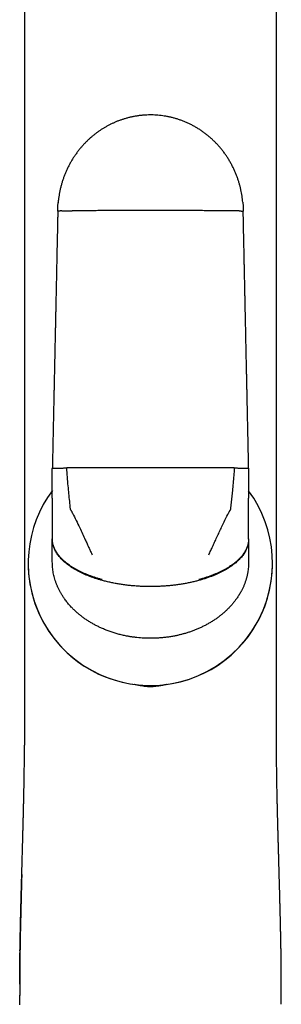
# Model space of a CAD drawing. Header units: millimetres. Extents: x 8 to 722, y 12 to 747.
# Tile 31 of 36: x 423 to 447, y 567 to 657. Entities that reach past the tile are written whole.
import ezdxf

# ---------------------------------------------------------------- set-up
doc = ezdxf.new("R2010")
doc.units = ezdxf.units.MM

msp = doc.modelspace()

# ---------------------------------------------------------------- linework, layer by layer
at = {"color": 7, "linetype": 'Continuous', "lineweight": 30}
for p, q in [((426.21, 613.345), (426.21, 616.083)), ((444.21, 616.083), (444.21, 613.345)), ((426.21, 613.345), (426.21, 613.096)), ((426.21, 613.096), (426.21, 611.602)), ((444.21, 613.096), (444.21, 613.345)), ((444.21, 611.602), (444.21, 613.096)), ((426.21, 611.602), (426.21, 610.768)), ((444.21, 610.768), (444.21, 611.602)), ((426.21, 610.768), (426.21, 609.636)), ((444.21, 609.636), (444.21, 610.768)), ((426.21, 609.636), (426.21, 609.597)), ((426.21, 608.749), (426.21, 609.597)), ((444.21, 609.597), (444.21, 609.636)), ((444.21, 609.597), (444.21, 608.749)), ((426.21, 607.517), (426.21, 608.749)), ((444.21, 608.749), (444.21, 607.517)), ((426.21, 607.509), (426.21, 607.517)), ((426.21, 607.509), (426.21, 607.505)), ((444.21, 607.517), (444.21, 607.509)), ((444.21, 607.505), (444.21, 607.509)), ((423.997, 607.381), (423.997, 607.381)), ((446.397, 607.381), (446.397, 607.381)), ((423.665, 592.782), (423.665, 592.782)), ((446.756, 592.782), (446.756, 592.782)), ((423.219, 569.235), (423.218, 568.816)), ((423.217, 567.794), (423.217, 567.781)), ((423.217, 567.781), (423.217, 567.794))]:
    msp.add_line(p, q, dxfattribs=at)
at = {"color": 7, "linetype": 'Continuous', "lineweight": 30, "flags": 128}
for points in [[(435.21, 616.139), (434.842, 616.139), (434.473, 616.139), (434.104, 616.138), (433.735, 616.138), (433.367, 616.138), (432.998, 616.137), (432.63, 616.137), (432.263, 616.136), (431.895, 616.135), (431.528, 616.135), (431.161, 616.134), (430.795, 616.133), (430.43, 616.132), (430.064, 616.131), (429.7, 616.129), (429.336, 616.128), (428.972, 616.127), (428.61, 616.125), (428.248, 616.124), (427.887, 616.122), (427.526, 616.12)], [(442.895, 616.12), (442.534, 616.122), (442.173, 616.124), (441.811, 616.125), (441.449, 616.127), (441.085, 616.128), (440.721, 616.129), (440.357, 616.131), (439.991, 616.132), (439.626, 616.133), (439.259, 616.134), (438.893, 616.135), (438.526, 616.135), (438.158, 616.136), (437.791, 616.137), (437.423, 616.137), (437.054, 616.138), (436.686, 616.138), (436.317, 616.138), (435.948, 616.139), (435.579, 616.139), (435.21, 616.139)]]:
    msp.add_lwpolyline(points, dxfattribs=at)
at = {"color": 7, "linetype": 'Continuous', "lineweight": 30}
for start, end in [(143.35646, 331.05165), (331.05165, 36.41111), (180, 331.05165), (331.05165, 360)]:
    msp.add_arc((435.197, 607.381), 11.2, start, end, dxfattribs=at)
for points, knots in [([(423.662, 712.182), (423.662, 712.071), (423.661, 711.77), (423.66, 711.283), (423.66, 710.724), (423.66, 710.181), (423.66, 709.652), (423.66, 709.139), (423.661, 708.637), (423.661, 708.143), (423.661, 707.658), (423.661, 707.182), (423.662, 706.718), (423.662, 706.266), (423.662, 705.826), (423.662, 705.399), (423.661, 705), (423.661, 704.629), (423.661, 704.284), (423.661, 703.948), (423.661, 703.619), (423.661, 703.292), (423.661, 702.966), (423.661, 702.642), (423.661, 702.088), (423.661, 701.308), (423.661, 700.251), (423.661, 699.151), (423.661, 698.008), (423.661, 696.876), (423.661, 695.753), (423.661, 694.635), (423.661, 693.517), (423.661, 688.116), (423.663, 674.773), (423.664, 651.218), (423.664, 629.712), (423.665, 616.179), (423.665, 612.889), (423.665, 611.87), (423.665, 610.857), (423.665, 609.853), (423.665, 608.857), (423.665, 607.888), (423.665, 606.946), (423.665, 606.254), (423.665, 605.791), (423.665, 605.552), (423.665, 605.308), (423.665, 605.058), (423.665, 604.798), (423.665, 604.509), (423.665, 604.19), (423.665, 603.84), (423.665, 603.476), (423.665, 603.098), (423.665, 602.709), (423.665, 602.309), (423.665, 601.897), (423.665, 601.472), (423.665, 601.032), (423.665, 600.574), (423.665, 600.101), (423.665, 599.613), (423.665, 599.112), (423.665, 598.6), (423.665, 598.078), (423.665, 597.545), (423.665, 597), (423.665, 596.436), (423.665, 595.856), (423.665, 595.257), (423.665, 594.645), (423.665, 594.019), (423.665, 593.397), (423.665, 592.983), (423.665, 592.782)], [0, 0, 0, 0, 0.002783, 0.007563, 0.012243, 0.016821, 0.02122, 0.02552, 0.029724, 0.03383, 0.037919, 0.041907, 0.045793, 0.049578, 0.053261, 0.056843, 0.060324, 0.063286, 0.06617, 0.068977, 0.071722, 0.074456, 0.077183, 0.079904, 0.082616, 0.091097, 0.099507, 0.109171, 0.118742, 0.128218, 0.137603, 0.146961, 0.15632, 0.165678, 0.282663, 0.491585, 0.757505, 0.82303, 0.831611, 0.840159, 0.84864, 0.857051, 0.865395, 0.87367, 0.881393, 0.889055, 0.891052, 0.893044, 0.895063, 0.897162, 0.89934, 0.9016, 0.904417, 0.907349, 0.910398, 0.913562, 0.916842, 0.920177, 0.923622, 0.92718, 0.930849, 0.9347, 0.938666, 0.942748, 0.946946, 0.951259, 0.955608, 0.960069, 0.964642, 0.969326, 0.974221, 0.979232, 0.984359, 0.989602, 0.994962, 1, 1, 1, 1]), ([(446.756, 592.782), (446.756, 592.965), (446.756, 593.354), (446.756, 593.943), (446.756, 594.546), (446.756, 595.136), (446.756, 595.703), (446.756, 596.247), (446.756, 596.768), (446.756, 597.278), (446.756, 597.776), (446.756, 598.263), (446.756, 598.739), (446.756, 599.203), (446.756, 599.656), (446.756, 600.098), (446.756, 600.526), (446.756, 600.94), (446.756, 601.341), (446.756, 601.73), (446.756, 602.111), (446.756, 602.483), (446.756, 602.846), (446.756, 603.197), (446.756, 603.537), (446.756, 603.864), (446.756, 604.178), (446.756, 604.479), (446.756, 604.768), (446.756, 605.049), (446.756, 605.321), (446.756, 605.586), (446.756, 605.846), (446.756, 606.107), (446.756, 606.367), (446.756, 606.629), (446.756, 607.16), (446.756, 607.963), (446.756, 609.042), (446.756, 610.131), (446.756, 611.23), (446.756, 612.338), (446.756, 613.452), (446.756, 618.853), (446.757, 632.199), (446.757, 650.463), (446.758, 669.361), (446.759, 682.551), (446.76, 690.859), (446.76, 694.286), (446.76, 695.516), (446.76, 696.75), (446.76, 697.995), (446.76, 699.224), (446.76, 700.437), (446.76, 701.635), (446.76, 702.557), (446.76, 703.2), (446.76, 703.559), (446.76, 703.923), (446.76, 704.293), (446.76, 704.673), (446.759, 705.065), (446.759, 705.468), (446.759, 705.882), (446.759, 706.308), (446.759, 706.745), (446.759, 707.193), (446.76, 707.652), (446.76, 708.123), (446.76, 708.605), (446.761, 709.098), (446.761, 709.61), (446.761, 710.143), (446.761, 710.696), (446.761, 711.261), (446.76, 711.758), (446.759, 712.066), (446.759, 712.182)], [0, 0, 0, 0, 0.004604, 0.00976, 0.014809, 0.019752, 0.024587, 0.029048, 0.033413, 0.037683, 0.041858, 0.045938, 0.049922, 0.053812, 0.057606, 0.061304, 0.064908, 0.068354, 0.071709, 0.074971, 0.078142, 0.081276, 0.084315, 0.087259, 0.090107, 0.09286, 0.095472, 0.097991, 0.100419, 0.102754, 0.105043, 0.107239, 0.109414, 0.111594, 0.113778, 0.115967, 0.118162, 0.127118, 0.136156, 0.145275, 0.154476, 0.163758, 0.17311, 0.182471, 0.299479, 0.508415, 0.641368, 0.774312, 0.839822, 0.850116, 0.86041, 0.870723, 0.881141, 0.891672, 0.901604, 0.911635, 0.921766, 0.924769, 0.927782, 0.930805, 0.933897, 0.937083, 0.940364, 0.943739, 0.947208, 0.950772, 0.954431, 0.958183, 0.962031, 0.965972, 0.970008, 0.974139, 0.978363, 0.982891, 0.987521, 0.992256, 0.997094, 1, 1, 1, 1]), ([(443.674, 640.474), (443.674, 640.476), (443.667, 640.572), (443.644, 640.763), (443.606, 641.049), (443.558, 641.331), (443.501, 641.611), (443.436, 641.887), (443.362, 642.164), (443.278, 642.443), (443.181, 642.727), (443.072, 643.017), (442.949, 643.312), (442.814, 643.605), (442.667, 643.896), (442.509, 644.185), (442.341, 644.464), (442.165, 644.733), (441.982, 644.993), (441.789, 645.248), (441.585, 645.496), (441.375, 645.734), (441.16, 645.961), (440.94, 646.177), (440.712, 646.385), (440.477, 646.585), (440.233, 646.777), (439.983, 646.96), (439.726, 647.134), (439.464, 647.298), (439.195, 647.452), (438.922, 647.596), (438.644, 647.73), (438.362, 647.853), (438.077, 647.965), (437.789, 648.066), (437.499, 648.156), (437.208, 648.235), (436.915, 648.302), (436.622, 648.359), (436.329, 648.405), (436.037, 648.44), (435.745, 648.464), (435.456, 648.478), (435.169, 648.481), (434.873, 648.474), (434.569, 648.456), (434.259, 648.426), (433.953, 648.384), (433.653, 648.332), (433.358, 648.269), (433.076, 648.199), (432.805, 648.12), (432.545, 648.036), (432.292, 647.945), (432.046, 647.847), (431.801, 647.74), (431.559, 647.626), (431.319, 647.503), (431.087, 647.374), (430.861, 647.239), (430.638, 647.096), (430.42, 646.947), (430.207, 646.791), (429.999, 646.629), (429.794, 646.458), (429.591, 646.278), (429.386, 646.085), (429.181, 645.878), (428.976, 645.657), (428.776, 645.425), (428.582, 645.183), (428.394, 644.931), (428.216, 644.673), (428.048, 644.412), (427.891, 644.147), (427.742, 643.874), (427.601, 643.593), (427.471, 643.309), (427.352, 643.024), (427.244, 642.738), (427.145, 642.447), (427.055, 642.151), (426.975, 641.85), (426.905, 641.544), (426.846, 641.236), (426.797, 640.924), (426.763, 640.653), (426.749, 640.486), (426.744, 640.424)], [0, 0, 0, 0, 0.0002381, 0.0113001, 0.0225378, 0.0339484, 0.0448626, 0.0559247, 0.0671312, 0.0784781, 0.0899612, 0.1022836, 0.1147476, 0.1273464, 0.140073, 0.1529196, 0.165878, 0.1781908, 0.1905877, 0.2030608, 0.2156021, 0.2282031, 0.2401832, 0.2522019, 0.2642517, 0.276325, 0.2884143, 0.3005121, 0.3126109, 0.3247031, 0.3367816, 0.348839, 0.3608682, 0.3728622, 0.3848143, 0.3967179, 0.4085667, 0.4203544, 0.4320752, 0.4437234, 0.4552935, 0.4667804, 0.4781792, 0.4894852, 0.500694, 0.5118014, 0.5241166, 0.5362947, 0.5483313, 0.5602221, 0.5719632, 0.5835513, 0.5943344, 0.6049764, 0.6154755, 0.6258299, 0.6360383, 0.6467045, 0.6572041, 0.6675363, 0.677735, 0.6880655, 0.6985844, 0.708675, 0.718933, 0.7293579, 0.7399488, 0.7507044, 0.7622897, 0.7740556, 0.785999, 0.7981161, 0.8104023, 0.8228527, 0.8347369, 0.8467567, 0.858906, 0.8711788, 0.8835683, 0.8954019, 0.9073273, 0.9193375, 0.9314254, 0.9435832, 0.9558033, 0.9680773, 0.9803968, 0.9927521, 1, 1, 1, 1]), ([(426.711, 639.658), (426.712, 639.772), (426.715, 640), (426.728, 640.264), (426.743, 640.413), (426.746, 640.448)], [0, 0, 0, 0, 0.432494, 0.864617, 1, 1, 1, 1]), ([(443.672, 640.496), (443.679, 640.405), (443.695, 640.219), (443.708, 639.94), (443.71, 639.752), (443.71, 639.658)], [0, 0, 0, 0, 0.326975, 0.666471, 1, 1, 1, 1]), ([(426.711, 639.658), (426.708, 639.539), (426.703, 639.305), (426.696, 638.958), (426.689, 638.622), (426.682, 638.295), (426.675, 637.981), (426.669, 637.679), (426.663, 637.389), (426.657, 637.108), (426.651, 636.821), (426.645, 636.53), (426.638, 636.234), (426.632, 635.953), (426.627, 635.686), (426.621, 635.433), (426.616, 635.194), (426.612, 634.969), (426.607, 634.758), (426.603, 634.561), (426.599, 634.374), (426.595, 634.193), (426.587, 633.792), (426.577, 633.322), (426.566, 632.784), (426.557, 632.4), (426.549, 632.015), (426.541, 631.633), (426.533, 631.258), (426.526, 630.896), (426.518, 630.546), (426.511, 630.208), (426.505, 629.9), (426.499, 629.622), (426.493, 629.372), (426.488, 629.129), (426.484, 628.919), (426.48, 628.734), (426.476, 628.567), (426.472, 628.387), (426.468, 628.194), (426.464, 627.988), (426.459, 627.768), (426.454, 627.535), (426.449, 627.289), (426.444, 627.029), (426.438, 626.758), (426.432, 626.475), (426.426, 626.181), (426.419, 625.875), (426.413, 625.563), (426.406, 625.248), (426.399, 624.93), (426.392, 624.601), (426.385, 624.26), (426.377, 623.909), (426.37, 623.547), (426.361, 623.161), (426.353, 622.75), (426.343, 622.313), (426.334, 621.863), (426.324, 621.4), (426.314, 620.923), (426.303, 620.433), (426.293, 619.93), (426.282, 619.414), (426.27, 618.884), (426.259, 618.344), (426.247, 617.794), (426.235, 617.235), (426.223, 616.663), (426.215, 616.278), (426.21, 616.083)], [0, 0, 0, 0, 0.0151481, 0.0298608, 0.0441379, 0.0579794, 0.0713855, 0.0841281, 0.0964507, 0.1083531, 0.1198354, 0.1329569, 0.145483, 0.1574136, 0.1687488, 0.1794885, 0.1896327, 0.1991814, 0.2081347, 0.2164924, 0.2242724, 0.2318818, 0.2394913, 0.2753645, 0.2916704, 0.3079764, 0.3242824, 0.3405881, 0.3566364, 0.3719269, 0.3867502, 0.4011064, 0.4149955, 0.4259022, 0.4365024, 0.4467963, 0.4567846, 0.4632829, 0.4703457, 0.4779729, 0.4861646, 0.4949208, 0.5042414, 0.5141264, 0.524576, 0.5355899, 0.5471684, 0.5590894, 0.571555, 0.5845651, 0.5981196, 0.6111511, 0.6246491, 0.6386136, 0.6530446, 0.6679421, 0.683306, 0.6991364, 0.7170886, 0.7356052, 0.7546862, 0.7743316, 0.7945414, 0.8153156, 0.8366541, 0.858557, 0.8810243, 0.9040558, 0.9272254, 0.9509393, 0.9751975, 1, 1, 1, 1]), ([(427.08, 639.682), (427.05, 639.682), (426.99, 639.68), (426.915, 639.677), (426.851, 639.674), (426.798, 639.671), (426.758, 639.668), (426.731, 639.664), (426.714, 639.661), (426.712, 639.659), (426.711, 639.658)], [0, 0, 0, 0, 0.128371, 0.256828, 0.38483, 0.511835, 0.637322, 0.7608, 0.881824, 1, 1, 1, 1]), ([(427.08, 639.682), (427.112, 639.683), (427.175, 639.685), (427.281, 639.687), (427.395, 639.689), (427.515, 639.691), (427.639, 639.693), (427.767, 639.694), (427.896, 639.695), (427.983, 639.696), (428.026, 639.696)], [0, 0, 0, 0, 0.131904, 0.262655, 0.391776, 0.518841, 0.643479, 0.765379, 0.884286, 1, 1, 1, 1]), ([(435.21, 639.714), (435.018, 639.714), (434.632, 639.714), (434.053, 639.714), (433.474, 639.713), (432.895, 639.713), (432.317, 639.712), (431.74, 639.71), (431.144, 639.709), (430.531, 639.707), (429.901, 639.705), (429.273, 639.702), (428.648, 639.699), (428.234, 639.697), (428.026, 639.696)], [0, 0, 0, 0, 0.079793, 0.159655, 0.239578, 0.319552, 0.399567, 0.479613, 0.559681, 0.647769, 0.735858, 0.823935, 0.911986, 1, 1, 1, 1]), ([(442.394, 639.696), (442.206, 639.697), (441.83, 639.699), (441.261, 639.701), (440.691, 639.704), (440.119, 639.706), (439.545, 639.708), (438.969, 639.71), (438.373, 639.711), (437.757, 639.712), (437.121, 639.713), (436.484, 639.714), (435.847, 639.714), (435.423, 639.714), (435.21, 639.714)], [0, 0, 0, 0, 0.080011, 0.160054, 0.24012, 0.320199, 0.400281, 0.480356, 0.560414, 0.648447, 0.736435, 0.824365, 0.912224, 1, 1, 1, 1]), ([(443.341, 639.682), (443.309, 639.683), (443.246, 639.685), (443.14, 639.687), (443.026, 639.689), (442.906, 639.691), (442.782, 639.693), (442.654, 639.694), (442.525, 639.695), (442.438, 639.696), (442.394, 639.696)], [0, 0, 0, 0, 0.131904, 0.262655, 0.391776, 0.518841, 0.643479, 0.765379, 0.884286, 1, 1, 1, 1]), ([(443.341, 639.682), (443.371, 639.682), (443.431, 639.68), (443.506, 639.677), (443.57, 639.674), (443.623, 639.671), (443.663, 639.668), (443.69, 639.664), (443.707, 639.661), (443.709, 639.659), (443.71, 639.658)], [0, 0, 0, 0, 0.128371, 0.256828, 0.38483, 0.511835, 0.637322, 0.7608, 0.881824, 1, 1, 1, 1]), ([(444.21, 616.083), (444.208, 616.202), (444.203, 616.436), (444.195, 616.783), (444.188, 617.12), (444.181, 617.446), (444.175, 617.761), (444.168, 618.063), (444.162, 618.354), (444.156, 618.634), (444.15, 618.921), (444.144, 619.213), (444.137, 619.509), (444.131, 619.79), (444.126, 620.057), (444.12, 620.311), (444.115, 620.55), (444.11, 620.775), (444.106, 620.986), (444.102, 621.183), (444.098, 621.37), (444.094, 621.551), (444.085, 621.952), (444.075, 622.422), (444.064, 622.961), (444.056, 623.345), (444.047, 623.73), (444.039, 624.112), (444.031, 624.486), (444.024, 624.849), (444.016, 625.199), (444.009, 625.537), (444.002, 625.845), (443.997, 626.123), (443.991, 626.373), (443.986, 626.616), (443.982, 626.826), (443.978, 627.011), (443.974, 627.178), (443.97, 627.358), (443.966, 627.551), (443.962, 627.757), (443.957, 627.977), (443.952, 628.21), (443.947, 628.456), (443.942, 628.716), (443.936, 628.987), (443.93, 629.27), (443.924, 629.564), (443.917, 629.871), (443.91, 630.182), (443.904, 630.497), (443.897, 630.815), (443.89, 631.144), (443.883, 631.484), (443.875, 631.836), (443.868, 632.198), (443.86, 632.584), (443.851, 632.995), (443.842, 633.431), (443.832, 633.881), (443.822, 634.344), (443.812, 634.821), (443.802, 635.31), (443.791, 635.813), (443.781, 636.329), (443.769, 636.859), (443.758, 637.398), (443.746, 637.948), (443.735, 638.506), (443.723, 639.078), (443.715, 639.463), (443.71, 639.658)], [0, 0, 0, 0, 0.015148, 0.029861, 0.044138, 0.05798, 0.071386, 0.084128, 0.096451, 0.108353, 0.119836, 0.132957, 0.145483, 0.157414, 0.168749, 0.179489, 0.189633, 0.199182, 0.208136, 0.216493, 0.224273, 0.231883, 0.239492, 0.275365, 0.291671, 0.307977, 0.324283, 0.340589, 0.356638, 0.371928, 0.386752, 0.401108, 0.414997, 0.425904, 0.436504, 0.446798, 0.456786, 0.463285, 0.470347, 0.477974, 0.486166, 0.494922, 0.504243, 0.514128, 0.524577, 0.535591, 0.54717, 0.559091, 0.571556, 0.584566, 0.598121, 0.611152, 0.62465, 0.638615, 0.653046, 0.667943, 0.683307, 0.699137, 0.71709, 0.735606, 0.754687, 0.774332, 0.794542, 0.815316, 0.836655, 0.858558, 0.881025, 0.904056, 0.927226, 0.95094, 0.975198, 1, 1, 1, 1]), ([(426.21, 616.083), (426.211, 616.084), (426.214, 616.086), (426.23, 616.089), (426.258, 616.092), (426.298, 616.095), (426.35, 616.098), (426.415, 616.101), (426.49, 616.104), (426.55, 616.106), (426.58, 616.107)], [0, 0, 0, 0, 0.118176, 0.2392, 0.362678, 0.488165, 0.61517, 0.743172, 0.871629, 1, 1, 1, 1]), ([(426.58, 616.107), (426.612, 616.108), (426.675, 616.109), (426.781, 616.112), (426.895, 616.114), (427.015, 616.116), (427.139, 616.117), (427.267, 616.119), (427.396, 616.12), (427.483, 616.12), (427.526, 616.12)], [0, 0, 0, 0, 0.1319038, 0.2626546, 0.3917757, 0.5188408, 0.6434792, 0.765379, 0.8842857, 1, 1, 1, 1]), ([(427.877, 612.368), (427.851, 612.6), (427.798, 613.066), (427.727, 613.767), (427.659, 614.512), (427.591, 615.297), (427.548, 615.846), (427.526, 616.12)], [0, 0, 0, 0, 0.185902, 0.372946, 0.560808, 0.781112, 1, 1, 1, 1]), ([(442.895, 616.12), (442.876, 615.888), (442.84, 615.422), (442.78, 614.721), (442.722, 614.068), (442.664, 613.466), (442.607, 612.916), (442.565, 612.55), (442.544, 612.368)], [0, 0, 0, 0, 0.185633, 0.37228, 0.559968, 0.707358, 0.854029, 1, 1, 1, 1]), ([(442.895, 616.12), (442.938, 616.12), (443.025, 616.12), (443.154, 616.119), (443.282, 616.117), (443.406, 616.116), (443.526, 616.114), (443.64, 616.112), (443.746, 616.109), (443.809, 616.108), (443.841, 616.107)], [0, 0, 0, 0, 0.115714, 0.234621, 0.356521, 0.481159, 0.608224, 0.737345, 0.868096, 1, 1, 1, 1]), ([(443.841, 616.107), (443.871, 616.106), (443.931, 616.104), (444.006, 616.101), (444.07, 616.098), (444.123, 616.095), (444.163, 616.092), (444.19, 616.089), (444.207, 616.086), (444.209, 616.084), (444.21, 616.083)], [0, 0, 0, 0, 0.128371, 0.256828, 0.38483, 0.511835, 0.637322, 0.7608, 0.881824, 1, 1, 1, 1]), ([(428.07, 611.976), (428.058, 612), (428.034, 612.049), (427.998, 612.123), (427.963, 612.186), (427.928, 612.235), (427.902, 612.276), (427.885, 612.321), (427.88, 612.352), (427.877, 612.368)], [0, 0, 0, 0, 0.186099, 0.372019, 0.56026, 0.673374, 0.784437, 0.892244, 1, 1, 1, 1]), ([(428.07, 611.976), (428.178, 611.754), (428.397, 611.307), (428.698, 610.68), (428.976, 610.091), (429.144, 609.727), (429.229, 609.544)], [0, 0, 0, 0, 0.2749602, 0.5535819, 0.7753682, 1, 1, 1, 1]), ([(441.192, 609.544), (441.264, 609.699), (441.406, 610.009), (441.623, 610.469), (441.852, 610.95), (442.095, 611.452), (442.266, 611.802), (442.351, 611.976)], [0, 0, 0, 0, 0.190785, 0.379491, 0.566308, 0.784253, 1, 1, 1, 1]), ([(442.544, 612.368), (442.54, 612.348), (442.533, 612.308), (442.506, 612.252), (442.469, 612.202), (442.431, 612.139), (442.394, 612.062), (442.365, 612.005), (442.351, 611.976)], [0, 0, 0, 0, 0.136932, 0.275376, 0.419204, 0.561144, 0.780661, 1, 1, 1, 1]), ([(430.776, 605.886), (430.679, 605.913), (430.487, 605.966), (430.202, 606.054), (429.923, 606.146), (429.65, 606.245), (429.386, 606.348), (429.13, 606.455), (428.884, 606.567), (428.647, 606.683), (428.418, 606.804), (428.198, 606.931), (427.986, 607.062), (427.785, 607.197), (427.595, 607.335), (427.418, 607.475), (427.252, 607.618), (427.098, 607.764), (426.958, 607.911), (426.83, 608.059), (426.714, 608.209), (426.612, 608.36), (426.521, 608.512), (426.442, 608.663), (426.372, 608.82), (426.314, 608.981), (426.267, 609.146), (426.235, 609.311), (426.214, 609.474), (426.212, 609.582), (426.21, 609.636)], [0, 0, 0, 0, 0.045116, 0.089887, 0.134236, 0.178088, 0.221371, 0.263258, 0.304468, 0.344942, 0.38463, 0.424272, 0.463012, 0.500818, 0.537666, 0.57354, 0.608433, 0.642348, 0.675297, 0.7073, 0.738389, 0.768639, 0.798127, 0.826896, 0.854994, 0.885188, 0.914707, 0.94363, 0.972034, 1, 1, 1, 1]), ([(430.809, 605.804), (430.71, 605.832), (430.513, 605.887), (430.223, 605.977), (429.938, 606.072), (429.661, 606.173), (429.392, 606.278), (429.134, 606.388), (428.885, 606.502), (428.646, 606.621), (428.415, 606.745), (428.193, 606.873), (427.98, 607.006), (427.778, 607.143), (427.588, 607.283), (427.411, 607.426), (427.245, 607.571), (427.092, 607.718), (426.951, 607.867), (426.823, 608.018), (426.708, 608.169), (426.605, 608.321), (426.514, 608.473), (426.436, 608.626), (426.368, 608.783), (426.31, 608.944), (426.265, 609.11), (426.233, 609.274), (426.214, 609.436), (426.212, 609.544), (426.21, 609.597)], [0, 0, 0, 0, 0.0458181, 0.0911949, 0.1360562, 0.1803311, 0.2239522, 0.2660972, 0.3074964, 0.3481003, 0.3878659, 0.4275405, 0.4662721, 0.5040368, 0.5408191, 0.5766115, 0.6114152, 0.6452394, 0.6781018, 0.7100276, 0.7410495, 0.7712069, 0.800545, 0.8291142, 0.8569688, 0.886851, 0.9160167, 0.944545, 0.9725143, 1, 1, 1, 1]), ([(429.229, 609.544), (429.288, 609.416), (429.406, 609.159), (429.571, 608.799), (429.725, 608.463), (429.82, 608.256), (429.867, 608.152)], [0, 0, 0, 0, 0.275254, 0.554259, 0.776042, 1, 1, 1, 1]), ([(444.21, 609.597), (444.21, 609.549), (444.208, 609.452), (444.192, 609.305), (444.166, 609.156), (444.129, 609.006), (444.081, 608.857), (444.022, 608.707), (443.951, 608.558), (443.869, 608.408), (443.775, 608.258), (443.667, 608.107), (443.547, 607.956), (443.414, 607.806), (443.268, 607.658), (443.11, 607.511), (442.939, 607.367), (442.756, 607.225), (442.562, 607.087), (442.355, 606.951), (442.138, 606.82), (441.91, 606.692), (441.671, 606.568), (441.423, 606.449), (441.156, 606.331), (440.872, 606.215), (440.569, 606.102), (440.257, 605.995), (439.938, 605.895), (439.721, 605.835), (439.612, 605.804)], [0, 0, 0, 0, 0.0249139, 0.0502201, 0.0759746, 0.1022354, 0.1290615, 0.1560163, 0.1836285, 0.2119508, 0.2410329, 0.2715387, 0.3029259, 0.3352312, 0.3684843, 0.4027074, 0.4379148, 0.4741124, 0.5112979, 0.5494604, 0.588581, 0.6286325, 0.6695802, 0.7113819, 0.7539888, 0.80172, 0.8502777, 0.8995737, 0.949514, 1, 1, 1, 1]), ([(444.21, 609.636), (444.209, 609.587), (444.207, 609.489), (444.191, 609.341), (444.164, 609.193), (444.126, 609.043), (444.076, 608.893), (444.016, 608.744), (443.945, 608.595), (443.863, 608.447), (443.768, 608.298), (443.661, 608.148), (443.541, 607.998), (443.407, 607.85), (443.261, 607.704), (443.103, 607.56), (442.932, 607.417), (442.749, 607.278), (442.555, 607.142), (442.35, 607.008), (442.134, 606.878), (441.907, 606.753), (441.671, 606.631), (441.425, 606.515), (441.161, 606.399), (440.881, 606.286), (440.582, 606.176), (440.276, 606.072), (439.964, 605.975), (439.751, 605.916), (439.645, 605.886)], [0, 0, 0, 0, 0.0253512, 0.051058, 0.0771786, 0.1037723, 0.1308976, 0.1581108, 0.1859426, 0.2144402, 0.2436465, 0.2742254, 0.305684, 0.3380706, 0.3714122, 0.4057264, 0.4410211, 0.477295, 0.5145374, 0.5527289, 0.5918415, 0.6318416, 0.6726885, 0.7143315, 0.7567134, 0.8041114, 0.852237, 0.9009942, 0.9502829, 1, 1, 1, 1]), ([(440.554, 608.152), (440.614, 608.284), (440.734, 608.547), (440.901, 608.911), (441.053, 609.242), (441.146, 609.444), (441.192, 609.544)], [0, 0, 0, 0, 0.284664, 0.565774, 0.784047, 1, 1, 1, 1]), ([(430.809, 601.4), (430.707, 601.446), (430.504, 601.537), (430.207, 601.685), (429.918, 601.842), (429.637, 602.007), (429.365, 602.181), (429.101, 602.363), (428.848, 602.553), (428.606, 602.748), (428.375, 602.949), (428.156, 603.156), (427.972, 603.343), (427.821, 603.508), (427.7, 603.648), (427.582, 603.79), (427.469, 603.934), (427.341, 604.107), (427.201, 604.309), (427.054, 604.542), (426.919, 604.778), (426.818, 604.975), (426.744, 605.128), (426.695, 605.238), (426.648, 605.348), (426.603, 605.459), (426.56, 605.571), (426.52, 605.683), (426.468, 605.838), (426.409, 606.036), (426.348, 606.278), (426.298, 606.522), (426.259, 606.766), (426.231, 607.011), (426.214, 607.258), (426.212, 607.422), (426.21, 607.505)], [0, 0, 0, 0, 0.041484, 0.082494, 0.123079, 0.163289, 0.203175, 0.242791, 0.28219, 0.320416, 0.358139, 0.395414, 0.432298, 0.455311, 0.478208, 0.501004, 0.523715, 0.546357, 0.580748, 0.61473, 0.648361, 0.681706, 0.696602, 0.711459, 0.726282, 0.741079, 0.755855, 0.770615, 0.785367, 0.816429, 0.847256, 0.877907, 0.908445, 0.938932, 0.969429, 1, 1, 1, 1]), ([(444.21, 607.505), (444.209, 607.424), (444.207, 607.263), (444.191, 607.021), (444.164, 606.781), (444.134, 606.586), (444.105, 606.435), (444.083, 606.328), (444.058, 606.221), (444.032, 606.115), (444.003, 606.008), (443.972, 605.902), (443.923, 605.747), (443.853, 605.545), (443.754, 605.297), (443.643, 605.053), (443.536, 604.843), (443.437, 604.665), (443.35, 604.517), (443.258, 604.37), (443.162, 604.225), (443.038, 604.049), (442.883, 603.843), (442.693, 603.612), (442.491, 603.387), (442.279, 603.169), (442.055, 602.957), (441.82, 602.752), (441.575, 602.554), (441.32, 602.363), (441.056, 602.181), (440.784, 602.007), (440.503, 601.842), (440.214, 601.686), (439.917, 601.537), (439.714, 601.446), (439.612, 601.4)], [0, 0, 0, 0, 0.029944, 0.059822, 0.089693, 0.119614, 0.133081, 0.146576, 0.160103, 0.173668, 0.187275, 0.20093, 0.214639, 0.247474, 0.280401, 0.313486, 0.346794, 0.367875, 0.389086, 0.410441, 0.431957, 0.453647, 0.490405, 0.527381, 0.564642, 0.602254, 0.640279, 0.678777, 0.717809, 0.757192, 0.796796, 0.836677, 0.876887, 0.917477, 0.958499, 1, 1, 1, 1]), ([(446.397, 607.381), (446.4, 607.381), (446.411, 607.381), (446.421, 607.381), (446.423, 607.381), (446.424, 607.381)], [0, 0, 0, 0, 0.21317, 0.614805, 1, 1, 1, 1]), ([(435.21, 605.249), (435.077, 605.25), (434.809, 605.251), (434.403, 605.265), (433.993, 605.287), (433.579, 605.319), (433.162, 605.361), (432.752, 605.413), (432.351, 605.473), (431.96, 605.541), (431.571, 605.619), (431.187, 605.705), (430.935, 605.771), (430.809, 605.804)], [0, 0, 0, 0, 0.08944, 0.180325, 0.272468, 0.365658, 0.459671, 0.554264, 0.643752, 0.733303, 0.822684, 0.911662, 1, 1, 1, 1]), ([(439.612, 605.804), (439.498, 605.774), (439.268, 605.714), (438.92, 605.634), (438.568, 605.561), (438.212, 605.497), (437.855, 605.44), (437.497, 605.39), (437.127, 605.347), (436.747, 605.311), (436.357, 605.283), (435.971, 605.263), (435.589, 605.251), (435.336, 605.25), (435.21, 605.249)], [0, 0, 0, 0, 0.080277, 0.161101, 0.242294, 0.32368, 0.405082, 0.486331, 0.567261, 0.655724, 0.743409, 0.830129, 0.915712, 1, 1, 1, 1]), ([(435.21, 600.506), (435.107, 600.507), (434.899, 600.509), (434.589, 600.522), (434.28, 600.542), (434.029, 600.566), (433.835, 600.588), (433.697, 600.606), (433.56, 600.625), (433.423, 600.645), (433.286, 600.668), (433.15, 600.692), (432.931, 600.733), (432.631, 600.798), (432.254, 600.892), (431.883, 601), (431.518, 601.12), (431.16, 601.252), (430.926, 601.351), (430.809, 601.4)], [0, 0, 0, 0, 0.068881, 0.137525, 0.205979, 0.274294, 0.304936, 0.335563, 0.366183, 0.396798, 0.427413, 0.458034, 0.488664, 0.575406, 0.661391, 0.746731, 0.831536, 0.91592, 1, 1, 1, 1]), ([(439.612, 601.4), (439.514, 601.359), (439.318, 601.275), (439.018, 601.162), (438.714, 601.057), (438.463, 600.978), (438.266, 600.922), (438.125, 600.883), (437.983, 600.846), (437.841, 600.811), (437.697, 600.778), (437.552, 600.747), (437.336, 600.703), (437.046, 600.651), (436.683, 600.598), (436.317, 600.557), (435.95, 600.528), (435.581, 600.51), (435.334, 600.508), (435.21, 600.506)], [0, 0, 0, 0, 0.0705823, 0.1413757, 0.2124489, 0.28387, 0.3160686, 0.3483568, 0.3807406, 0.4132259, 0.4458184, 0.4785241, 0.5113485, 0.592509, 0.6736685, 0.7549124, 0.8363261, 0.917994, 1, 1, 1, 1]), ([(435.21, 596.068), (435.133, 596.07), (434.977, 596.072), (434.741, 596.09), (434.499, 596.119), (434.264, 596.158), (434.067, 596.198), (433.908, 596.235), (433.809, 596.259), (433.753, 596.274), (433.739, 596.278)], [0, 0, 0, 0, 0.155352, 0.314409, 0.477516, 0.644672, 0.794889, 0.882324, 0.972043, 1, 1, 1, 1]), ([(436.71, 596.286), (436.695, 596.282), (436.621, 596.261), (436.487, 596.229), (436.31, 596.189), (436.128, 596.153), (435.923, 596.12), (435.694, 596.092), (435.451, 596.072), (435.29, 596.07), (435.21, 596.068)], [0, 0, 0, 0, 0.030102, 0.153224, 0.27186, 0.388733, 0.51779, 0.682712, 0.843326, 1, 1, 1, 1]), ([(423.665, 592.782), (423.665, 592.674), (423.665, 592.4), (423.665, 591.96), (423.664, 591.463), (423.663, 591.044), (423.662, 590.791), (423.661, 590.703)], [0, 0, 0, 0, 0.155383, 0.395398, 0.63474, 0.873534, 1, 1, 1, 1]), ([(446.813, 586.549), (446.812, 586.577), (446.808, 586.794), (446.8, 587.2), (446.79, 587.767), (446.782, 588.336), (446.774, 588.906), (446.768, 589.478), (446.763, 590.042), (446.76, 590.596), (446.757, 591.141), (446.756, 591.688), (446.756, 592.235), (446.756, 592.6), (446.756, 592.782)], [0, 0, 0, 0, 0.013987, 0.105779, 0.197523, 0.289246, 0.380981, 0.472764, 0.56464, 0.651393, 0.738315, 0.825455, 0.912869, 1, 1, 1, 1]), ([(423.244, 571.847), (423.244, 571.856), (423.245, 571.913), (423.246, 572.02), (423.248, 572.152), (423.25, 572.272), (423.252, 572.35), (423.253, 572.404), (423.253, 572.432), (423.254, 572.461), (423.254, 572.491), (423.255, 572.518), (423.256, 572.602), (423.26, 572.808), (423.266, 573.135), (423.273, 573.469), (423.279, 573.742), (423.283, 573.958), (423.288, 574.166), (423.293, 574.369), (423.297, 574.572), (423.302, 574.76), (423.306, 574.931), (423.309, 575.085), (423.313, 575.242), (423.317, 575.401), (423.321, 575.553), (423.325, 575.708), (423.329, 575.869), (423.333, 576.049), (423.338, 576.24), (423.342, 576.407), (423.346, 576.546), (423.349, 576.655), (423.352, 576.766), (423.355, 576.881), (423.358, 576.998), (423.361, 577.118), (423.364, 577.234), (423.368, 577.364), (423.372, 577.505), (423.376, 577.658), (423.38, 577.802), (423.384, 577.949), (423.388, 578.096), (423.392, 578.242), (423.395, 578.374), (423.398, 578.467), (423.4, 578.53), (423.401, 578.574), (423.402, 578.627), (423.404, 578.689), (423.406, 578.751), (423.41, 578.889), (423.419, 579.229), (423.429, 579.573), (423.437, 579.845), (423.439, 579.92), (423.441, 579.995), (423.443, 580.07), (423.445, 580.145), (423.447, 580.22), (423.452, 580.398), (423.46, 580.677), (423.471, 581.051), (423.481, 581.416), (423.491, 581.77), (423.5, 582.126), (423.51, 582.482), (423.517, 582.749), (423.522, 582.919), (423.524, 582.997), (423.526, 583.067), (423.527, 583.132), (423.529, 583.193), (423.531, 583.258), (423.533, 583.341), (423.536, 583.446), (423.539, 583.573), (423.543, 583.713), (423.547, 583.865), (423.551, 584.029), (423.555, 584.184), (423.558, 584.328), (423.561, 584.46), (423.565, 584.594), (423.568, 584.726), (423.571, 584.855), (423.574, 584.979), (423.577, 585.128), (423.581, 585.301), (423.586, 585.493), (423.59, 585.676), (423.594, 585.842), (423.597, 585.991), (423.599, 586.092), (423.6, 586.154), (423.601, 586.179), (423.601, 586.204), (423.602, 586.229), (423.602, 586.253), (423.603, 586.277), (423.603, 586.301), (423.604, 586.336), (423.605, 586.387), (423.606, 586.459), (423.608, 586.543), (423.61, 586.64), (423.612, 586.749), (423.614, 586.869), (423.617, 587.001), (423.62, 587.145), (423.622, 587.286), (423.624, 587.424), (423.627, 587.555), (423.629, 587.661), (423.63, 587.74), (423.631, 587.788), (423.631, 587.838), (423.632, 587.889), (423.633, 587.94), (423.634, 587.989), (423.635, 588.097), (423.638, 588.261), (423.641, 588.488), (423.644, 588.714), (423.647, 588.936), (423.649, 589.145), (423.651, 589.311), (423.652, 589.44), (423.653, 589.532), (423.654, 589.621), (423.655, 589.711), (423.656, 589.809), (423.656, 589.911), (423.657, 590.017), (423.658, 590.126), (423.659, 590.242), (423.66, 590.365), (423.66, 590.489), (423.661, 590.603), (423.661, 590.673), (423.661, 590.704)], [0, 0, 0, 0, 0.001489, 0.0088, 0.016763, 0.021993, 0.02747, 0.028945, 0.030438, 0.031947, 0.033473, 0.035017, 0.036196, 0.046607, 0.067247, 0.087242, 0.09884, 0.110211, 0.121088, 0.1315, 0.142186, 0.153146, 0.161126, 0.169246, 0.177507, 0.185908, 0.194449, 0.201608, 0.210524, 0.220066, 0.230234, 0.241028, 0.24666, 0.252449, 0.258394, 0.264497, 0.270756, 0.277173, 0.283631, 0.289377, 0.298028, 0.306215, 0.313939, 0.321199, 0.329769, 0.337586, 0.344651, 0.350964, 0.352673, 0.354704, 0.358015, 0.361328, 0.364643, 0.36796, 0.383624, 0.419384, 0.423411, 0.427442, 0.431475, 0.43551, 0.439549, 0.44359, 0.447634, 0.468338, 0.488502, 0.508126, 0.527207, 0.545745, 0.565507, 0.58461, 0.588807, 0.592972, 0.597103, 0.600175, 0.603375, 0.60687, 0.610661, 0.616836, 0.623661, 0.631138, 0.639266, 0.648045, 0.657473, 0.664189, 0.671199, 0.678504, 0.685653, 0.692453, 0.69907, 0.705503, 0.716322, 0.72658, 0.736278, 0.745416, 0.752996, 0.760142, 0.761495, 0.762831, 0.764151, 0.765454, 0.76674, 0.768009, 0.769262, 0.770498, 0.773629, 0.777423, 0.78188, 0.787, 0.792782, 0.799105, 0.806067, 0.813668, 0.821907, 0.828474, 0.835398, 0.842677, 0.845209, 0.84778, 0.850393, 0.853045, 0.855738, 0.858471, 0.860763, 0.872782, 0.88424, 0.896581, 0.908198, 0.919093, 0.929266, 0.934307, 0.939149, 0.94367, 0.948221, 0.953312, 0.958944, 0.96419, 0.969833, 0.975873, 0.982311, 0.989024, 0.995243, 1, 1, 1, 1]), ([(447.178, 571.822), (447.178, 571.826), (447.177, 571.887), (447.175, 572.01), (447.173, 572.143), (447.171, 572.233), (447.17, 572.277), (447.17, 572.32), (447.169, 572.365), (447.168, 572.41), (447.167, 572.456), (447.166, 572.5), (447.165, 572.602), (447.161, 572.78), (447.157, 573.034), (447.151, 573.3), (447.147, 573.534), (447.142, 573.738), (447.138, 573.914), (447.135, 574.086), (447.131, 574.257), (447.127, 574.43), (447.123, 574.606), (447.118, 574.834), (447.111, 575.115), (447.103, 575.451), (447.094, 575.796), (447.085, 576.151), (447.077, 576.466), (447.07, 576.741), (447.065, 576.91), (447.062, 577.018), (447.061, 577.065), (447.06, 577.111), (447.059, 577.157), (447.058, 577.201), (447.057, 577.238), (447.056, 577.271), (447.054, 577.341), (447.051, 577.453), (447.047, 577.61), (447.042, 577.794), (447.036, 578.008), (447.029, 578.254), (447.022, 578.512), (447.014, 578.783), (447.006, 579.064), (446.998, 579.356), (446.99, 579.658), (446.981, 579.973), (446.975, 580.193), (446.971, 580.315), (446.971, 580.334), (446.97, 580.354), (446.969, 580.374), (446.969, 580.394), (446.968, 580.414), (446.967, 580.465), (446.964, 580.579), (446.959, 580.75), (446.953, 580.951), (446.948, 581.145), (446.942, 581.338), (446.937, 581.528), (446.932, 581.72), (446.921, 582.1), (446.91, 582.527), (446.899, 582.906), (446.896, 583.044), (446.895, 583.075), (446.894, 583.094), (446.894, 583.105), (446.894, 583.118), (446.893, 583.141), (446.892, 583.177), (446.891, 583.228), (446.889, 583.289), (446.887, 583.36), (446.885, 583.442), (446.883, 583.54), (446.88, 583.654), (446.876, 583.786), (446.873, 583.931), (446.869, 584.09), (446.864, 584.263), (446.86, 584.449), (446.856, 584.588), (446.854, 584.674), (446.854, 584.703), (446.853, 584.732), (446.852, 584.761), (446.852, 584.789), (446.851, 584.818), (446.849, 584.887), (446.847, 584.992), (446.843, 585.129), (446.84, 585.289), (446.836, 585.474), (446.831, 585.674), (446.827, 585.856), (446.824, 586.021), (446.82, 586.176), (446.818, 586.276), (446.817, 586.324), (446.817, 586.324), (446.817, 586.324), (446.817, 586.325), (446.817, 586.325), (446.817, 586.326), (446.817, 586.327), (446.817, 586.329), (446.817, 586.334), (446.817, 586.343), (446.817, 586.36), (446.816, 586.385), (446.815, 586.42), (446.814, 586.467), (446.813, 586.512), (446.813, 586.541), (446.813, 586.55)], [0, 0, 0, 0, 0.0008132, 0.0122023, 0.0244792, 0.0272991, 0.030162, 0.0330677, 0.0360163, 0.0390078, 0.0420421, 0.0451192, 0.0479248, 0.0622035, 0.0807604, 0.0984464, 0.115264, 0.1275494, 0.1393283, 0.1506016, 0.161969, 0.1735875, 0.1854164, 0.1974561, 0.2194326, 0.2420827, 0.2654086, 0.2894125, 0.3140962, 0.3296402, 0.3454429, 0.3485774, 0.3517219, 0.3548764, 0.3580409, 0.3612153, 0.3637119, 0.3657769, 0.3678623, 0.3780741, 0.3887506, 0.3998916, 0.4158328, 0.4326382, 0.4503078, 0.4688418, 0.4882403, 0.5081338, 0.5288614, 0.5504231, 0.572819, 0.5741623, 0.5755122, 0.5768687, 0.5782319, 0.5796018, 0.5809782, 0.5823614, 0.5900872, 0.6043828, 0.617688, 0.6315038, 0.6442709, 0.657445, 0.6707301, 0.6837605, 0.7357914, 0.7586396, 0.7616296, 0.764261, 0.7648457, 0.7655956, 0.7665107, 0.767591, 0.7703549, 0.7738278, 0.77801, 0.7829014, 0.7885019, 0.7948117, 0.8028914, 0.8118975, 0.82183, 0.8326889, 0.8444741, 0.8571857, 0.8708236, 0.8728105, 0.8747864, 0.8767513, 0.8787052, 0.880648, 0.8825799, 0.8845008, 0.8948689, 0.9038449, 0.9125556, 0.9274505, 0.9414995, 0.9533284, 0.964483, 0.9749633, 0.9847692, 0.9847738, 0.9847773, 0.9847837, 0.9847952, 0.9848158, 0.9848535, 0.9849229, 0.985054, 0.9853107, 0.9858415, 0.9870199, 0.9887179, 0.9907977, 0.9941647, 0.9982104, 1, 1, 1, 1]), ([(423.409, 578.854), (423.404, 578.699), (423.393, 578.304), (423.376, 577.667), (423.357, 576.945), (423.338, 576.22), (423.32, 575.495), (423.303, 574.782), (423.287, 574.081), (423.272, 573.393), (423.259, 572.704), (423.246, 572.013), (423.236, 571.321), (423.227, 570.627), (423.221, 569.932), (423.22, 569.469), (423.219, 569.237)], [0, 0, 0, 0, 0.049283, 0.12521, 0.201086, 0.276915, 0.3527, 0.428448, 0.499842, 0.571222, 0.642605, 0.714006, 0.785443, 0.856931, 0.92848, 1, 1, 1, 1]), ([(423.244, 571.847), (423.243, 571.832), (423.243, 571.799), (423.242, 571.743), (423.241, 571.676), (423.24, 571.599), (423.239, 571.511), (423.237, 571.412), (423.236, 571.302), (423.234, 571.181), (423.233, 571.05), (423.231, 570.907), (423.229, 570.754), (423.228, 570.589), (423.226, 570.415), (423.225, 570.231), (423.223, 570.037), (423.222, 569.833), (423.221, 569.616), (423.22, 569.388), (423.219, 569.147), (423.218, 568.895), (423.218, 568.632), (423.218, 568.358), (423.218, 568.073), (423.218, 567.88), (423.218, 567.781)], [0, 0, 0, 0, 0.010964, 0.024794, 0.04127, 0.060393, 0.082162, 0.106579, 0.133645, 0.163359, 0.195843, 0.230998, 0.268825, 0.309325, 0.352501, 0.39751, 0.445101, 0.495275, 0.548031, 0.604526, 0.66371, 0.725585, 0.790153, 0.857413, 0.927364, 1, 1, 1, 1]), ([(423.218, 568.816), (423.218, 568.833), (423.218, 568.873), (423.218, 568.935), (423.218, 569.002), (423.218, 569.066), (423.218, 569.128), (423.219, 569.187), (423.219, 569.244), (423.219, 569.298), (423.219, 569.353), (423.219, 569.412), (423.22, 569.476), (423.22, 569.584), (423.221, 569.737), (423.222, 569.929), (423.223, 570.119), (423.225, 570.307), (423.227, 570.525), (423.228, 570.696), (423.23, 570.815), (423.23, 570.859), (423.231, 570.904), (423.231, 570.943), (423.233, 571.07), (423.234, 571.195), (423.236, 571.325), (423.236, 571.365), (423.237, 571.406), (423.238, 571.446), (423.238, 571.487), (423.239, 571.549), (423.24, 571.613), (423.241, 571.663), (423.241, 571.679)], [0, 0, 0, 0, 0.0175755, 0.0418155, 0.0651685, 0.0876347, 0.1092145, 0.1299082, 0.1497161, 0.1686384, 0.1866756, 0.2075247, 0.2303423, 0.2536697, 0.3204475, 0.3910743, 0.4540148, 0.5197191, 0.5881842, 0.6827797, 0.6980811, 0.7135009, 0.7290391, 0.7446957, 0.7544104, 0.8621787, 0.8762712, 0.890359, 0.9044421, 0.9185207, 0.9325945, 0.9474528, 0.9834819, 1, 1, 1, 1]), ([(447.203, 567.781), (447.203, 567.883), (447.203, 568.082), (447.203, 568.374), (447.203, 568.655), (447.203, 568.924), (447.202, 569.181), (447.201, 569.426), (447.2, 569.66), (447.199, 569.885), (447.197, 570.101), (447.196, 570.308), (447.194, 570.501), (447.192, 570.682), (447.191, 570.85), (447.189, 571.006), (447.187, 571.15), (447.186, 571.282), (447.184, 571.4), (447.182, 571.505), (447.181, 571.596), (447.18, 571.674), (447.179, 571.739), (447.178, 571.786), (447.178, 571.813), (447.178, 571.822)], [0, 0, 0, 0, 0.075197, 0.147488, 0.216869, 0.283338, 0.346894, 0.407541, 0.465279, 0.52011, 0.574431, 0.625561, 0.6735, 0.718249, 0.75981, 0.798185, 0.834258, 0.866979, 0.896349, 0.922369, 0.945041, 0.964366, 0.980343, 0.993264, 1, 1, 1, 1]), ([(423.217, 566.924), (423.217, 567.044), (423.217, 567.33), (423.217, 567.615), (423.217, 567.781)], [0, 0, 0, 0, 0.418878, 1, 1, 1, 1]), ([(447.204, 566.959), (447.204, 567.032), (447.204, 567.306), (447.204, 567.58), (447.204, 567.781)], [0, 0, 0, 0, 0.266555, 1, 1, 1, 1])]:
    msp.add_open_spline(points, degree=3, knots=knots, dxfattribs=at)

doc.saveas('drawing.dxf')
